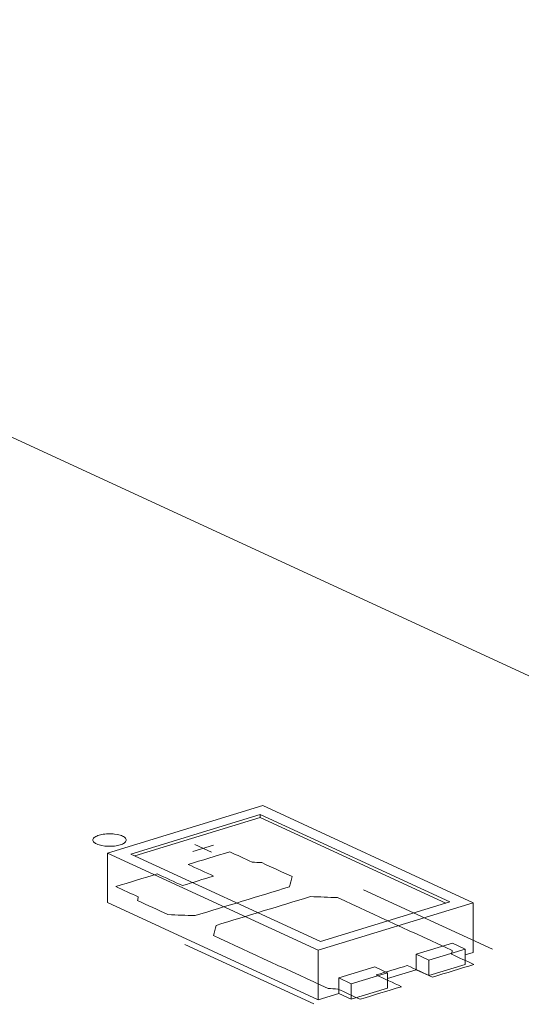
# Model space of a CAD drawing. Header units: inches. Extents: x -30 to 641, y 180 to 601.
# Tile 131 of 234: x 370.87 to 378.39, y 233.13 to 247.89. Entities that reach past the tile are written whole.
import ezdxf

# ---------------------------------------------------------------- set-up
doc = ezdxf.new("R2010")
doc.units = ezdxf.units.IN
doc.header["$MEASUREMENT"] = 0
doc.layers.add('1', color=7, linetype='Continuous')

# ---------------------------------------------------------------- blocks, each defined once
blk = doc.blocks.new('block 2909')
at = {"layer": '1', "color": 155, "lineweight": 18, "true_color": 0x4c7299}
blk.add_lwpolyline([(357.192, 247.886), (414.138, 221.617)], dxfattribs=at)
blk = doc.blocks.new('block 3054')
at = {"layer": '1', "color": 155, "lineweight": 18, "true_color": 0x4c7299}
blk.add_lwpolyline([(377.668, 234.655), (374.512, 236.111)], dxfattribs=at)
blk = doc.blocks.new('block 3056')
at = {"layer": '1', "color": 155, "lineweight": 18, "true_color": 0x4c7299}
blk.add_lwpolyline([(372.185, 235.4), (375.341, 233.944)], dxfattribs=at)
blk = doc.blocks.new('block 3057')
at = {"layer": '1', "color": 155, "lineweight": 18, "true_color": 0x4c7299}
blk.add_lwpolyline([(377.316, 234.668), (375.377, 234.076)], dxfattribs=at)
blk = doc.blocks.new('block 3058')
at = {"layer": '1', "color": 155, "lineweight": 18, "true_color": 0x4c7299}
blk.add_lwpolyline([(374.475, 235.979), (377.316, 234.668)], dxfattribs=at)
blk = doc.blocks.new('block 3059')
at = {"layer": '1', "color": 155, "lineweight": 18, "true_color": 0x4c7299}
blk.add_lwpolyline([(374.512, 236.111), (372.185, 235.4)], dxfattribs=at)
blk = doc.blocks.new('block 3060')
at = {"layer": '1', "color": 155, "lineweight": 18, "true_color": 0x4c7299}
blk.add_lwpolyline([(372.536, 235.386), (374.475, 235.979)], dxfattribs=at)
blk = doc.blocks.new('block 3061')
at = {"layer": '1', "color": 155, "lineweight": 18, "true_color": 0x4c7299}
blk.add_lwpolyline([(376.383, 233.608), (375.84, 233.442)], dxfattribs=at)
blk = doc.blocks.new('block 3062')
at = {"layer": '1', "color": 155, "lineweight": 18, "true_color": 0x4c7299}
blk.add_lwpolyline([(375.341, 233.944), (377.668, 234.655)], dxfattribs=at)
blk = doc.blocks.new('block 3063')
at = {"layer": '1', "color": 155, "lineweight": 18, "true_color": 0x4c7299}
blk.add_lwpolyline([(377.004, 233.797), (377.547, 233.963)], dxfattribs=at)
blk = doc.blocks.new('block 3064')
at = {"layer": '1', "color": 155, "lineweight": 18, "true_color": 0x4c7299}
blk.add_lwpolyline([(375.377, 234.076), (372.536, 235.386)], dxfattribs=at)
blk = doc.blocks.new('block 3065')
at = {"layer": '1', "color": 155, "lineweight": 18, "true_color": 0x4c7299}
blk.add_lwpolyline([(375.84, 233.442), (375.651, 233.529)], dxfattribs=at)
blk = doc.blocks.new('block 3066')
at = {"layer": '1', "color": 155, "lineweight": 18, "true_color": 0x4c7299}
blk.add_lwpolyline([(376.814, 233.885), (377.004, 233.797)], dxfattribs=at)
blk = doc.blocks.new('block 3067')
at = {"layer": '1', "color": 155, "lineweight": 18, "true_color": 0x4c7299}
blk.add_lwpolyline([(377.547, 233.963), (377.357, 234.05)], dxfattribs=at)
blk = doc.blocks.new('block 3225')
at = {"layer": '1', "color": 155, "lineweight": 18, "true_color": 0x4c7299}
blk.add_lwpolyline([(376.194, 233.695), (376.383, 233.608)], dxfattribs=at)
blk = doc.blocks.new('block 4053')
at = {"layer": '1', "color": 155, "lineweight": 18, "true_color": 0x4c7299}
blk.add_lwpolyline([(375.341, 233.944), (375.341, 233.203)], dxfattribs=at)
blk = doc.blocks.new('block 4054')
at = {"layer": '1', "color": 155, "lineweight": 18, "true_color": 0x4c7299}
blk.add_lwpolyline([(377.668, 234.655), (377.668, 233.913)], dxfattribs=at)
blk = doc.blocks.new('block 4055')
at = {"layer": '1', "color": 155, "lineweight": 18, "true_color": 0x4c7299}
blk.add_lwpolyline([(372.185, 235.4), (372.185, 234.658)], dxfattribs=at)
blk = doc.blocks.new('block 4056')
at = {"layer": '1', "color": 155, "lineweight": 18, "true_color": 0x4c7299}
blk.add_lwpolyline([(374.475, 235.932), (374.475, 235.979)], dxfattribs=at)
blk = doc.blocks.new('block 4057')
at = {"layer": '1', "color": 155, "lineweight": 18, "true_color": 0x4c7299}
blk.add_lwpolyline([(372.597, 235.358), (374.475, 235.932)], dxfattribs=at)
blk = doc.blocks.new('block 4058')
at = {"layer": '1', "color": 155, "lineweight": 18, "true_color": 0x4c7299}
blk.add_lwpolyline([(374.475, 235.932), (377.255, 234.65)], dxfattribs=at)
blk = doc.blocks.new('block 4059')
at = {"layer": '1', "color": 155, "lineweight": 18, "true_color": 0x4c7299}
blk.add_lwpolyline([(375.651, 233.529), (375.651, 233.297)], dxfattribs=at)
blk = doc.blocks.new('block 4060')
at = {"layer": '1', "color": 155, "lineweight": 18, "true_color": 0x4c7299}
blk.add_lwpolyline([(376.814, 233.885), (376.814, 233.653)], dxfattribs=at)
blk = doc.blocks.new('block 4061')
at = {"layer": '1', "color": 155, "lineweight": 18, "true_color": 0x4c7299}
blk.add_lwpolyline([(377.004, 233.797), (377.004, 233.565)], dxfattribs=at)
blk = doc.blocks.new('block 4062')
at = {"layer": '1', "color": 155, "lineweight": 18, "true_color": 0x4c7299}
blk.add_lwpolyline([(377.547, 233.963), (377.547, 233.731)], dxfattribs=at)
blk = doc.blocks.new('block 4063')
at = {"layer": '1', "color": 155, "lineweight": 18, "true_color": 0x4c7299}
blk.add_lwpolyline([(377.357, 234.05), (376.814, 233.885)], dxfattribs=at)
blk = doc.blocks.new('block 4064')
at = {"layer": '1', "color": 155, "lineweight": 18, "true_color": 0x4c7299}
blk.add_lwpolyline([(376.383, 233.608), (376.383, 233.376)], dxfattribs=at)
blk = doc.blocks.new('block 4065')
at = {"layer": '1', "color": 155, "lineweight": 18, "true_color": 0x4c7299}
blk.add_lwpolyline([(375.84, 233.442), (375.84, 233.21)], dxfattribs=at)
blk = doc.blocks.new('block 4066')
at = {"layer": '1', "color": 155, "lineweight": 18, "true_color": 0x4c7299}
blk.add_lwpolyline([(375.651, 233.529), (376.194, 233.695)], dxfattribs=at)
blk = doc.blocks.new('block 4067')
at = {"layer": '1', "color": 155, "lineweight": 18, "true_color": 0x4c7299}
blk.add_lwpolyline([(376.383, 233.376), (375.84, 233.21)], dxfattribs=at)
blk = doc.blocks.new('block 4068')
at = {"layer": '1', "color": 155, "lineweight": 18, "true_color": 0x4c7299}
blk.add_lwpolyline([(377.004, 233.565), (377.547, 233.731)], dxfattribs=at)
blk = doc.blocks.new('block 4069')
at = {"layer": '1', "color": 155, "lineweight": 18, "true_color": 0x4c7299}
blk.add_lwpolyline([(376.814, 233.653), (377.004, 233.565)], dxfattribs=at)
blk = doc.blocks.new('block 4070')
at = {"layer": '1', "color": 155, "lineweight": 18, "true_color": 0x4c7299}
blk.add_lwpolyline([(375.84, 233.21), (375.651, 233.297)], dxfattribs=at)
blk = doc.blocks.new('block 4071')
at = {"layer": '1', "color": 155, "lineweight": 18, "true_color": 0x4c7299}
blk.add_lwpolyline([(375.341, 233.203), (375.651, 233.297)], dxfattribs=at)
blk = doc.blocks.new('block 4072')
at = {"layer": '1', "color": 155, "lineweight": 18, "true_color": 0x4c7299}
blk.add_lwpolyline([(377.547, 233.877), (377.668, 233.913)], dxfattribs=at)
blk = doc.blocks.new('block 4073')
at = {"layer": '1', "color": 155, "lineweight": 18, "true_color": 0x4c7299}
blk.add_lwpolyline([(376.383, 233.521), (376.814, 233.653)], dxfattribs=at)
blk = doc.blocks.new('block 4074')
at = {"layer": '1', "color": 155, "lineweight": 18, "true_color": 0x4c7299}
blk.add_lwpolyline([(372.185, 234.658), (375.341, 233.203)], dxfattribs=at)
blk = doc.blocks.new('block 4711')
at = {"layer": '1', "color": 18, "lineweight": 13, "true_color": 0x4c0000}
blk.add_lwpolyline([(375.276, 233.142), (373.344, 234.033)], dxfattribs=at)
blk = doc.blocks.new('block 4771')
at = {"layer": '1', "color": 18, "lineweight": 13, "true_color": 0x4c0000}
blk.add_lwpolyline([(357.192, 247.886), (440.238, 209.577)], dxfattribs=at)
blk = doc.blocks.new('block 4794')
at = {"layer": '1', "color": 18, "lineweight": 13, "true_color": 0x4c0000}
blk.add_lwpolyline([(377.954, 233.961), (376.022, 234.852)], dxfattribs=at)
blk = doc.blocks.new('block 4795')
at = {"layer": '1', "color": 18, "lineweight": 13, "true_color": 0x4c0000}
blk.add_lwpolyline([(373.494, 235.531), (373.746, 235.415)], dxfattribs=at)
blk = doc.blocks.new('block 4796')
at = {"layer": '1', "color": 18, "lineweight": 13, "true_color": 0x4c0000}
blk.add_lwpolyline([(373.465, 235.426), (373.775, 235.521)], dxfattribs=at)
blk = doc.blocks.new('block 4846')
at = {"layer": '1', "color": 18, "lineweight": 13, "true_color": 0x4c0000}
blk.add_lwpolyline([(357.192, 247.886), (440.238, 209.577)], dxfattribs=at)
blk = doc.blocks.new('block 4981')
at = {"layer": '1', "color": 18, "lineweight": 13, "true_color": 0x4c0000}
blk.add_lwpolyline([(375.276, 233.142), (373.344, 234.033)], dxfattribs=at)
blk = doc.blocks.new('block 4987')
at = {"layer": '1', "color": 18, "lineweight": 13, "true_color": 0x4c0000}
blk.add_lwpolyline([(373.465, 235.426), (373.775, 235.521)], dxfattribs=at)
blk = doc.blocks.new('block 4994')
at = {"layer": '1', "color": 18, "lineweight": 13, "true_color": 0x4c0000}
blk.add_lwpolyline([(373.494, 235.531), (373.746, 235.415)], dxfattribs=at)
blk = doc.blocks.new('block 5002')
at = {"layer": '1', "color": 18, "lineweight": 13, "true_color": 0x4c0000}
blk.add_lwpolyline([(377.954, 233.961), (376.022, 234.852)], dxfattribs=at)
blk = doc.blocks.new('block 8458')
at = {"layer": '1', "color": 18, "lineweight": 13, "true_color": 0x4c0000}
blk.add_lwpolyline([(355.659, 247.594), (357.601, 247.697), (359.077, 247.016), (406.298, 225.234)], dxfattribs=at)
blk = doc.blocks.new('block 8573')
at = {"layer": '1', "color": 18, "lineweight": 13, "true_color": 0x4c0000}
blk.add_lwpolyline([(372.059, 235.669), (372.078, 235.674), (372.099, 235.679), (372.121, 235.683), (372.145, 235.686), (372.169, 235.688), (372.194, 235.689), (372.244, 235.689), (372.268, 235.688), (372.291, 235.686), (372.335, 235.679), (372.356, 235.674), (372.376, 235.669), (372.394, 235.662), (372.411, 235.655), (372.426, 235.648), (372.438, 235.64), (372.449, 235.631), (372.457, 235.623), (372.462, 235.614), (372.466, 235.605), (372.467, 235.596), (372.466, 235.587), (372.462, 235.578), (372.456, 235.569), (372.447, 235.56), (372.437, 235.551), (372.424, 235.543), (372.409, 235.536), (372.392, 235.529), (372.375, 235.523), (372.356, 235.518), (372.335, 235.513), (372.313, 235.509), (372.289, 235.506), (372.265, 235.504), (372.24, 235.503), (372.19, 235.503), (372.166, 235.504), (372.143, 235.506), (372.099, 235.513), (372.078, 235.518), (372.058, 235.523), (372.04, 235.53), (372.023, 235.537), (372.008, 235.544), (371.995, 235.552), (371.985, 235.561), (371.977, 235.569), (371.971, 235.578), (371.968, 235.587), (371.967, 235.596), (371.968, 235.605), (371.972, 235.614), (371.978, 235.623), (371.986, 235.632), (371.997, 235.641), (372.01, 235.649), (372.025, 235.656), (372.041, 235.663), (372.059, 235.669)], dxfattribs=at)
blk = doc.blocks.new('block 8575')
at = {"layer": '1', "color": 18, "lineweight": 13, "true_color": 0x4c0000}
blk.add_open_spline([(377.057, 233.541), (377.264, 233.605), (377.471, 233.668), (377.678, 233.731), (377.566, 233.783), (377.455, 233.834), (377.343, 233.885), (377.347, 233.904), (377.35, 233.922), (377.353, 233.94), (376.78, 234.205), (376.207, 234.469), (375.634, 234.733), (375.499, 234.739), (375.364, 234.744), (375.228, 234.749), (374.757, 234.605), (374.285, 234.461), (373.813, 234.317), (373.8, 234.266), (373.786, 234.215), (373.773, 234.164), (374.346, 233.9), (374.919, 233.636), (375.492, 233.372), (375.54, 233.369), (375.589, 233.367), (375.637, 233.364), (375.748, 233.313), (375.86, 233.261), (375.972, 233.21), (376.178, 233.273), (376.385, 233.336), (376.592, 233.399), (376.466, 233.458), (376.34, 233.516), (376.213, 233.574), (376.368, 233.621), (376.524, 233.669), (376.679, 233.716), (376.805, 233.658), (376.931, 233.6), (377.057, 233.541)], degree=3, knots=[0, 0, 0, 0, 1, 1, 1, 2, 2, 2, 3, 3, 3, 4, 4, 4, 5, 5, 5, 6, 6, 6, 7, 7, 7, 8, 8, 8, 9, 9, 9, 10, 10, 10, 11, 11, 11, 12, 12, 12, 13, 13, 13, 14, 14, 14, 14], dxfattribs=at)
blk = doc.blocks.new('block 8576')
at = {"layer": '1', "color": 18, "lineweight": 13, "true_color": 0x4c0000}
blk.add_open_spline([(377.057, 233.541), (377.264, 233.605), (377.471, 233.668), (377.678, 233.731), (377.566, 233.783), (377.455, 233.834), (377.343, 233.885), (377.347, 233.904), (377.35, 233.922), (377.353, 233.94), (376.78, 234.205), (376.207, 234.469), (375.634, 234.733), (375.499, 234.739), (375.364, 234.744), (375.228, 234.749), (374.757, 234.605), (374.285, 234.461), (373.813, 234.317), (373.8, 234.266), (373.786, 234.215), (373.773, 234.164), (374.346, 233.9), (374.919, 233.636), (375.492, 233.372), (375.54, 233.369), (375.589, 233.367), (375.637, 233.364), (375.748, 233.313), (375.86, 233.261), (375.972, 233.21), (376.178, 233.273), (376.385, 233.336), (376.592, 233.399), (376.466, 233.458), (376.34, 233.516), (376.213, 233.574), (376.368, 233.621), (376.524, 233.669), (376.679, 233.716), (376.805, 233.658), (376.931, 233.6), (377.057, 233.541)], degree=3, knots=[0, 0, 0, 0, 1, 1, 1, 2, 2, 2, 3, 3, 3, 4, 4, 4, 5, 5, 5, 6, 6, 6, 7, 7, 7, 8, 8, 8, 9, 9, 9, 10, 10, 10, 11, 11, 11, 12, 12, 12, 13, 13, 13, 14, 14, 14, 14], dxfattribs=at)
blk = doc.blocks.new('block 8577')
at = {"layer": '1', "color": 18, "lineweight": 13, "true_color": 0x4c0000}
blk.add_open_spline([(374.953, 235.047), (374.94, 234.997), (374.926, 234.946), (374.913, 234.895), (374.441, 234.751), (373.969, 234.607), (373.498, 234.463), (373.362, 234.468), (373.227, 234.473), (373.092, 234.479), (372.94, 234.549), (372.787, 234.619), (372.635, 234.689), (372.639, 234.708), (372.642, 234.726), (372.645, 234.744), (372.534, 234.796), (372.422, 234.847), (372.311, 234.899), (372.517, 234.962), (372.724, 235.025), (372.931, 235.088), (373.057, 235.03), (373.183, 234.972), (373.31, 234.913), (373.465, 234.961), (373.62, 235.008), (373.775, 235.056), (373.649, 235.114), (373.523, 235.172), (373.396, 235.23), (373.603, 235.294), (373.81, 235.357), (374.017, 235.42), (374.128, 235.368), (374.24, 235.317), (374.352, 235.265), (374.4, 235.263), (374.448, 235.26), (374.497, 235.258), (374.649, 235.188), (374.801, 235.118), (374.953, 235.047)], degree=3, knots=[0, 0, 0, 0, 1, 1, 1, 2, 2, 2, 3, 3, 3, 4, 4, 4, 5, 5, 5, 6, 6, 6, 7, 7, 7, 8, 8, 8, 9, 9, 9, 10, 10, 10, 11, 11, 11, 12, 12, 12, 13, 13, 13, 14, 14, 14, 14], dxfattribs=at)
blk = doc.blocks.new('block 8578')
at = {"layer": '1', "color": 18, "lineweight": 13, "true_color": 0x4c0000}
blk.add_open_spline([(374.953, 235.047), (374.94, 234.997), (374.926, 234.946), (374.913, 234.895), (374.441, 234.751), (373.969, 234.607), (373.498, 234.463), (373.362, 234.468), (373.227, 234.473), (373.092, 234.479), (372.94, 234.549), (372.787, 234.619), (372.635, 234.689), (372.639, 234.708), (372.642, 234.726), (372.645, 234.744), (372.534, 234.796), (372.422, 234.847), (372.311, 234.899), (372.517, 234.962), (372.724, 235.025), (372.931, 235.088), (373.057, 235.03), (373.183, 234.972), (373.31, 234.913), (373.465, 234.961), (373.62, 235.008), (373.775, 235.056), (373.649, 235.114), (373.523, 235.172), (373.396, 235.23), (373.603, 235.294), (373.81, 235.357), (374.017, 235.42), (374.128, 235.368), (374.24, 235.317), (374.352, 235.265), (374.4, 235.263), (374.448, 235.26), (374.497, 235.258), (374.649, 235.188), (374.801, 235.118), (374.953, 235.047)], degree=3, knots=[0, 0, 0, 0, 1, 1, 1, 2, 2, 2, 3, 3, 3, 4, 4, 4, 5, 5, 5, 6, 6, 6, 7, 7, 7, 8, 8, 8, 9, 9, 9, 10, 10, 10, 11, 11, 11, 12, 12, 12, 13, 13, 13, 14, 14, 14, 14], dxfattribs=at)
blk = doc.blocks.new('block 9038')
at = {"layer": '1', "color": 18, "lineweight": 13, "true_color": 0x4c0000}
blk.add_lwpolyline([(372.059, 235.669), (372.078, 235.674), (372.099, 235.679), (372.121, 235.683), (372.145, 235.686), (372.169, 235.688), (372.194, 235.689), (372.244, 235.689), (372.268, 235.688), (372.291, 235.686), (372.335, 235.679), (372.356, 235.674), (372.376, 235.669), (372.394, 235.662), (372.411, 235.655), (372.426, 235.648), (372.438, 235.64), (372.449, 235.631), (372.457, 235.623), (372.462, 235.614), (372.466, 235.605), (372.467, 235.596), (372.466, 235.587), (372.462, 235.578), (372.456, 235.569), (372.447, 235.56), (372.437, 235.551), (372.424, 235.543), (372.409, 235.536), (372.392, 235.529), (372.375, 235.523), (372.356, 235.518), (372.335, 235.513), (372.313, 235.509), (372.289, 235.506), (372.265, 235.504), (372.24, 235.503), (372.19, 235.503), (372.166, 235.504), (372.143, 235.506), (372.099, 235.513), (372.078, 235.518), (372.058, 235.523), (372.04, 235.53), (372.023, 235.537), (372.008, 235.544), (371.995, 235.552), (371.985, 235.561), (371.977, 235.569), (371.971, 235.578), (371.968, 235.587), (371.967, 235.596), (371.968, 235.605), (371.972, 235.614), (371.978, 235.623), (371.986, 235.632), (371.997, 235.641), (372.01, 235.649), (372.025, 235.656), (372.041, 235.663), (372.059, 235.669)], dxfattribs=at)
blk = doc.blocks.new('block 9044')
at = {"layer": '1', "color": 18, "lineweight": 13, "true_color": 0x4c0000}
blk.add_open_spline([(374.953, 235.047), (374.94, 234.997), (374.926, 234.946), (374.913, 234.895), (374.441, 234.751), (373.969, 234.607), (373.498, 234.463), (373.362, 234.468), (373.227, 234.473), (373.092, 234.479), (372.94, 234.549), (372.787, 234.619), (372.635, 234.689), (372.639, 234.708), (372.642, 234.726), (372.645, 234.744), (372.534, 234.796), (372.422, 234.847), (372.311, 234.899), (372.517, 234.962), (372.724, 235.025), (372.931, 235.088), (373.057, 235.03), (373.183, 234.972), (373.31, 234.913), (373.465, 234.961), (373.62, 235.008), (373.775, 235.056), (373.649, 235.114), (373.523, 235.172), (373.396, 235.23), (373.603, 235.294), (373.81, 235.357), (374.017, 235.42), (374.128, 235.368), (374.24, 235.317), (374.352, 235.265), (374.4, 235.263), (374.448, 235.26), (374.497, 235.258), (374.649, 235.188), (374.801, 235.118), (374.953, 235.047)], degree=3, knots=[0, 0, 0, 0, 1, 1, 1, 2, 2, 2, 3, 3, 3, 4, 4, 4, 5, 5, 5, 6, 6, 6, 7, 7, 7, 8, 8, 8, 9, 9, 9, 10, 10, 10, 11, 11, 11, 12, 12, 12, 13, 13, 13, 14, 14, 14, 14], dxfattribs=at)
blk = doc.blocks.new('block 9057')
at = {"layer": '1', "color": 18, "lineweight": 13, "true_color": 0x4c0000}
blk.add_open_spline([(377.057, 233.541), (377.264, 233.605), (377.471, 233.668), (377.678, 233.731), (377.566, 233.783), (377.455, 233.834), (377.343, 233.885), (377.347, 233.904), (377.35, 233.922), (377.353, 233.94), (376.78, 234.205), (376.207, 234.469), (375.634, 234.733), (375.499, 234.739), (375.364, 234.744), (375.228, 234.749), (374.757, 234.605), (374.285, 234.461), (373.813, 234.317), (373.8, 234.266), (373.786, 234.215), (373.773, 234.164), (374.346, 233.9), (374.919, 233.636), (375.492, 233.372), (375.54, 233.369), (375.589, 233.367), (375.637, 233.364), (375.748, 233.313), (375.86, 233.261), (375.972, 233.21), (376.178, 233.273), (376.385, 233.336), (376.592, 233.399), (376.466, 233.458), (376.34, 233.516), (376.213, 233.574), (376.368, 233.621), (376.524, 233.669), (376.679, 233.716), (376.805, 233.658), (376.931, 233.6), (377.057, 233.541)], degree=3, knots=[0, 0, 0, 0, 1, 1, 1, 2, 2, 2, 3, 3, 3, 4, 4, 4, 5, 5, 5, 6, 6, 6, 7, 7, 7, 8, 8, 8, 9, 9, 9, 10, 10, 10, 11, 11, 11, 12, 12, 12, 13, 13, 13, 14, 14, 14, 14], dxfattribs=at)
blk = doc.blocks.new('block 9067')
at = {"layer": '1', "color": 18, "lineweight": 13, "true_color": 0x4c0000}
blk.add_open_spline([(377.057, 233.541), (377.264, 233.605), (377.471, 233.668), (377.678, 233.731), (377.566, 233.783), (377.455, 233.834), (377.343, 233.885), (377.347, 233.904), (377.35, 233.922), (377.353, 233.94), (376.78, 234.205), (376.207, 234.469), (375.634, 234.733), (375.499, 234.739), (375.364, 234.744), (375.228, 234.749), (374.757, 234.605), (374.285, 234.461), (373.813, 234.317), (373.8, 234.266), (373.786, 234.215), (373.773, 234.164), (374.346, 233.9), (374.919, 233.636), (375.492, 233.372), (375.54, 233.369), (375.589, 233.367), (375.637, 233.364), (375.748, 233.313), (375.86, 233.261), (375.972, 233.21), (376.178, 233.273), (376.385, 233.336), (376.592, 233.399), (376.466, 233.458), (376.34, 233.516), (376.213, 233.574), (376.368, 233.621), (376.524, 233.669), (376.679, 233.716), (376.805, 233.658), (376.931, 233.6), (377.057, 233.541)], degree=3, knots=[0, 0, 0, 0, 1, 1, 1, 2, 2, 2, 3, 3, 3, 4, 4, 4, 5, 5, 5, 6, 6, 6, 7, 7, 7, 8, 8, 8, 9, 9, 9, 10, 10, 10, 11, 11, 11, 12, 12, 12, 13, 13, 13, 14, 14, 14, 14], dxfattribs=at)
blk = doc.blocks.new('block 9083')
at = {"layer": '1', "color": 18, "lineweight": 13, "true_color": 0x4c0000}
blk.add_open_spline([(374.953, 235.047), (374.94, 234.997), (374.926, 234.946), (374.913, 234.895), (374.441, 234.751), (373.969, 234.607), (373.498, 234.463), (373.362, 234.468), (373.227, 234.473), (373.092, 234.479), (372.94, 234.549), (372.787, 234.619), (372.635, 234.689), (372.639, 234.708), (372.642, 234.726), (372.645, 234.744), (372.534, 234.796), (372.422, 234.847), (372.311, 234.899), (372.517, 234.962), (372.724, 235.025), (372.931, 235.088), (373.057, 235.03), (373.183, 234.972), (373.31, 234.913), (373.465, 234.961), (373.62, 235.008), (373.775, 235.056), (373.649, 235.114), (373.523, 235.172), (373.396, 235.23), (373.603, 235.294), (373.81, 235.357), (374.017, 235.42), (374.128, 235.368), (374.24, 235.317), (374.352, 235.265), (374.4, 235.263), (374.448, 235.26), (374.497, 235.258), (374.649, 235.188), (374.801, 235.118), (374.953, 235.047)], degree=3, knots=[0, 0, 0, 0, 1, 1, 1, 2, 2, 2, 3, 3, 3, 4, 4, 4, 5, 5, 5, 6, 6, 6, 7, 7, 7, 8, 8, 8, 9, 9, 9, 10, 10, 10, 11, 11, 11, 12, 12, 12, 13, 13, 13, 14, 14, 14, 14], dxfattribs=at)

msp = doc.modelspace()

# ---------------------------------------------------------------- block references
at = {"layer": '1'}
for name in ['block 8458', 'block 2909', 'block 4771', 'block 4846', 'block 3059', 'block 3054', 'block 3060', 'block 4057', 'block 3058', 'block 4056', 'block 4058', 'block 8573', 'block 9038', 'block 4796', 'block 4987', 'block 4795', 'block 4994', 'block 3056', 'block 4055', 'block 8577', 'block 8578', 'block 9044', 'block 9083', 'block 3064', 'block 4794', 'block 5002', 'block 8575', 'block 8576', 'block 9057', 'block 9067', 'block 4074', 'block 3062', 'block 3057', 'block 4054', 'block 4711', 'block 4981', 'block 4063', 'block 3063', 'block 3067', 'block 4062', 'block 4053', 'block 3066', 'block 4060', 'block 4072', 'block 4066', 'block 3225', 'block 4061', 'block 4068', 'block 3065', 'block 4059', 'block 3061', 'block 4073', 'block 4064', 'block 4069', 'block 4065', 'block 4067', 'block 4071', 'block 4070']:
    msp.add_blockref(name, (0, 0), dxfattribs=at)

doc.saveas('drawing.dxf')
